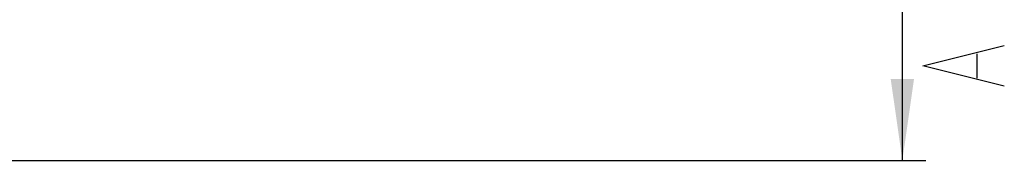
# Model space of a CAD drawing. Header units: millimetres. Extents: x 0 to 1188, y 0 to 840.
# Tile 8 of 41: x 241 to 325, y 568 to 580. Entities that reach past the tile are written whole.
import ezdxf

# ---------------------------------------------------------------- set-up
doc = ezdxf.new("R2010")
doc.units = ezdxf.units.MM
doc.header["$LTSCALE"] = 65.34
doc.layers.get('0').update_dxf_attribs({"linetype": 'CONTINUOUS'})
doc.styles.get("Standard").update_dxf_attribs({"font": 'txt', "width": 0.8})
doc.dimstyles.new('DIMSTYLE_1', dxfattribs={"dimtxt": 7, "dimasz": 7, "dimexe": 0.18, "dimexo": 0.0625, "dimgap": 0.09, "dimtad": 1, "dimdec": 0, "dimdsep": 46, "dimtxsty": 'STANDARD', "dimblk": '_FILLED', "dimblk1": '_FILLED', "dimblk2": '_FILLED', "dimcen": 0.09, "dimclrt": 7, "dimadec": 0, "dimazin": 0, "dimtfac": 1, "dimtdec": 0, "dimtofl": 0, "dimtmove": 0, "dimatfit": 3, "dimldrblk": '_FILLED', "dimfxl": 1, "dimtolj": 1, "dimarcsym": 0})

# ---------------------------------------------------------------- blocks, each defined once
blk = doc.blocks.new('_FILLED')
at = {"color": 0, "linetype": 'BYBLOCK'}
blk.add_solid([(0, 0), (-1, 0.143), (-1, -0.143)], dxfattribs=at)
blk = doc.blocks.new('*D0')
at = {"color": 7, "linetype": 'CONTINUOUS'}
for p, q in [((277.154, 667.984), (318.669, 667.984)), ((316.669, 667.984), (316.669, 617.858)), ((316.669, 567.733), (316.669, 617.858)), ((226.786, 567.733), (318.669, 567.733))]:
    blk.add_line(p, q, dxfattribs=at)
at = {"color": 7, "linetype": 'CONTINUOUS', "xscale": 7, "yscale": 7, "zscale": 7}
for p, rotation in [((316.669, 667.984), 90), ((316.669, 567.733), 270)]:
    blk.add_blockref('_FILLED', p, dxfattribs=dict(at, rotation=rotation))

msp = doc.modelspace()

# ---------------------------------------------------------------- linework, layer by layer
at = {"color": 7, "linetype": 'CONTINUOUS'}
msp.add_line((323.086, 574.808), (323.086, 576.908), dxfattribs=at)
msp.add_lwpolyline([(325.419, 574.108), (318.419, 575.858), (325.419, 577.608)], dxfattribs=at)

# ---------------------------------------------------------------- dimensions: what is measured, and where the dimension line sits
dim = msp.add_linear_dim(base=(316.669, 667.984), p1=(226.786, 567.733), p2=(277.154, 667.984), angle=90, text='MIN <>\\PAIR SPACE OUTLET', dimstyle='DIMSTYLE_1', dxfattribs=at)
dim.commit()
dim.dimension.update_dxf_attribs({"geometry": '*D0', "text_midpoint": (314.919, 598.258), "dimtype": 160})

doc.saveas('drawing.dxf')
